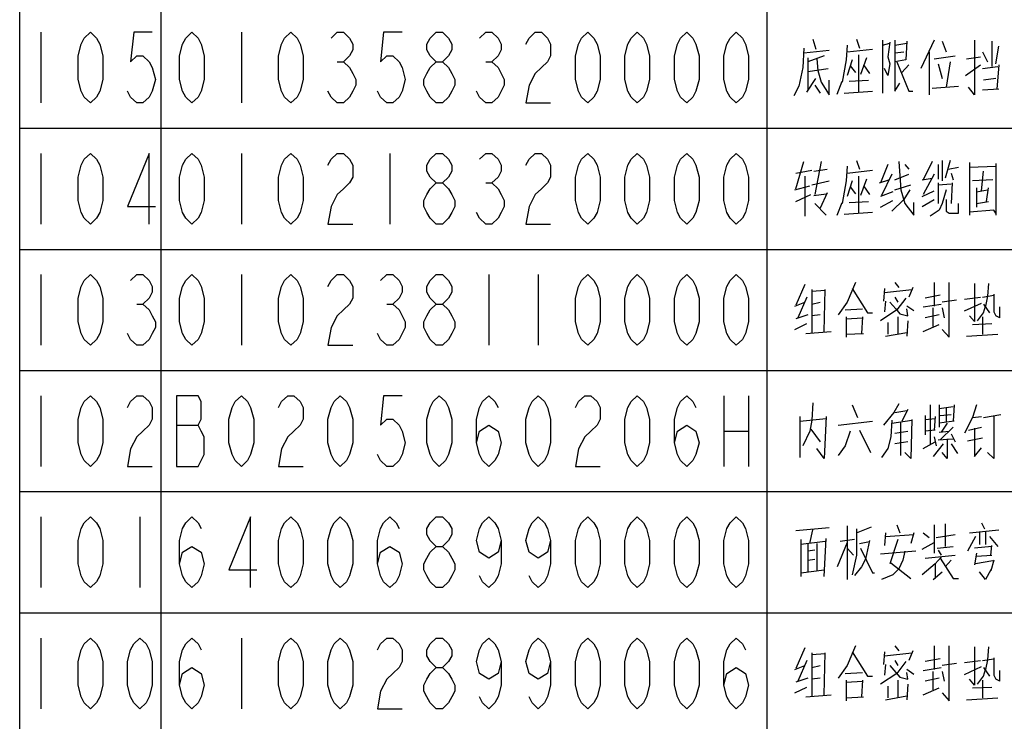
# Model space of a CAD drawing. Header units: millimetres. Extents: x 0 to 5902, y 0 to 4136.
# Tile 51 of 59: x 4934 to 5178, y 3123 to 3297. Entities that reach past the tile are written whole.
import ezdxf

# ---------------------------------------------------------------- set-up
doc = ezdxf.new("R2010")
doc.units = ezdxf.units.MM
doc.header["$LTSCALE"] = 81.675
doc.layers.get('0').update_dxf_attribs({"linetype": 'CONTINUOUS'})
doc.layers.add('010008340000_DXF_TABLE', color=7, linetype='CONTINUOUS')

# ---------------------------------------------------------------- blocks, each defined once
blk = doc.blocks.new('TABLE_BL0', base_point=(5418.04, 2054.83))
at = {"layer": '010008340000_DXF_TABLE', "color": 2, "linetype": 'Continuous'}
for p, q in [((4934.17, 330.25), (4934.17, 3780.25)), ((4969.17, 330.25), (4969.17, 3780.25)), ((5119.17, 330.25), (5119.17, 3780.25)), ((4934.17, 3270.25), (5894.17, 3270.25)), ((4934.17, 3240.25), (5894.17, 3240.25)), ((4934.17, 3210.25), (5894.17, 3210.25)), ((4934.17, 3180.25), (5894.17, 3180.25)), ((4934.17, 3150.25), (5894.17, 3150.25))]:
    blk.add_line(p, q, dxfattribs=at)
at = {"layer": '010008340000_DXF_TABLE', "color": 5, "linetype": 'Continuous'}
for p, q in [((4939.42, 3294), (4939.42, 3276.5)), ((4989.04, 3294), (4989.04, 3276.5)), ((5130.54, 3292.27), (5131.29, 3289.85)), ((5141.29, 3292.27), (5142.04, 3290.09)), ((5147.79, 3292.03), (5147.79, 3278.96)), ((5147.79, 3290.82), (5149.54, 3291.3)), ((5149.54, 3291.54), (5149.04, 3287.92)), ((5150.79, 3290.82), (5153.79, 3291.3)), ((5160.54, 3292.03), (5157.29, 3285.01)), ((5162.54, 3291.79), (5163.54, 3289.13)), ((5174.79, 3291.79), (5174.79, 3285.5)), ((5128.29, 3288.88), (5134.54, 3289.61)), ((5139.04, 3289.13), (5145.29, 3289.85)), ((5141.79, 3288.4), (5141.79, 3279.21)), ((5150.79, 3288.88), (5153.04, 3289.13)), ((5159.29, 3289.13), (5159.29, 3278.48)), ((5172.54, 3289.13), (5173.79, 3286.71)), ((5175.79, 3286.22), (5176.54, 3290.58)), ((5012.78, 3286.71), (5014.31, 3286.71)), ((5049.53, 3286.71), (5051.06, 3286.71)), ((5133.29, 3288.16), (5129.29, 3286.71)), ((5129.29, 3287.67), (5129.29, 3279.69)), ((5140.29, 3287.19), (5139.04, 3283.32)), ((5143.79, 3287.67), (5142.29, 3283.56)), ((5143.04, 3285.98), (5144.54, 3283.8)), ((5154.29, 3285.98), (5152.54, 3284.04)), ((5160.54, 3287.43), (5165.79, 3288.16)), ((5161.54, 3286.22), (5162.54, 3282.59)), ((5164.54, 3286.71), (5163.54, 3280.42)), ((5168.29, 3283.32), (5172.04, 3285.98)), ((5168.54, 3287.43), (5172.04, 3287.92)), ((5176.54, 3285.98), (5176.04, 3279.93)), ((5129.29, 3284.29), (5134.29, 3285.01)), ((5139.79, 3285.74), (5141.04, 3284.04)), ((5172.54, 3285.01), (5176.29, 3285.5)), ((5129.04, 3279.21), (5131.29, 3282.59)), ((5131.04, 3280.9), (5132.29, 3278.96)), ((5136.54, 3278.72), (5137.79, 3281.87)), ((5139.54, 3281.87), (5144.29, 3282.11)), ((5175.79, 3282.59), (5172.79, 3282.11)), ((5138.29, 3278.96), (5145.29, 3279.45)), ((5160.04, 3280.17), (5166.54, 3280.66)), ((5176.54, 3279.93), (5172.54, 3279.69)), ((4939.42, 3264), (4939.42, 3246.5)), ((4989.04, 3264), (4989.04, 3246.5)), ((5025.79, 3264), (5025.79, 3246.5)), ((5126.29, 3255.25), (5128.29, 3262.03)), ((5132.54, 3262.03), (5131.04, 3253.8)), ((5141.29, 3262.27), (5142.04, 3260.09)), ((5160.04, 3262.03), (5157.79, 3257.43)), ((5162.54, 3262.27), (5162.54, 3257.19)), ((5164.54, 3262.27), (5163.29, 3257.92)), ((5169.29, 3261.79), (5169.29, 3248.72)), ((5175.79, 3261.54), (5175.79, 3248.72)), ((5126.29, 3259.13), (5130.29, 3259.85)), ((5130.79, 3259.61), (5134.04, 3260.09)), ((5139.04, 3259.13), (5145.29, 3259.85)), ((5149.04, 3261.3), (5147.29, 3256.71)), ((5153.29, 3261.3), (5154.29, 3260.09)), ((5161.54, 3261.3), (5161.54, 3257.67)), ((5164.04, 3260.09), (5166.54, 3260.58)), ((5164.79, 3259.13), (5165.29, 3257.43)), ((5169.29, 3260.58), (5175.79, 3260.82)), ((5172.29, 3254.77), (5172.79, 3259.61)), ((5049.53, 3256.71), (5051.06, 3256.71)), ((5128.54, 3258.4), (5128.54, 3248.48)), ((5130.29, 3256.22), (5134.54, 3257.19)), ((5140.29, 3257.19), (5139.04, 3253.32)), ((5141.79, 3258.4), (5141.79, 3249.21)), ((5143.79, 3257.67), (5142.29, 3253.56)), ((5147.04, 3256.71), (5149.29, 3257.43)), ((5150.04, 3258.88), (5147.54, 3253.56)), ((5150.79, 3257.43), (5154.29, 3258.88)), ((5157.54, 3257.43), (5160.04, 3257.92)), ((5160.54, 3258.88), (5157.79, 3253.8)), ((5161.54, 3256.71), (5161.54, 3251.63)), ((5165.04, 3256.71), (5164.79, 3251.63)), ((5175.04, 3257.43), (5170.04, 3257.19)), ((5126.04, 3255.01), (5129.79, 3255.98)), ((5134.04, 3254.29), (5132.29, 3250.42)), ((5139.79, 3255.74), (5141.04, 3254.04)), ((5143.04, 3255.98), (5144.54, 3253.8)), ((5150.29, 3254.53), (5147.29, 3253.32)), ((5150.79, 3255.01), (5154.79, 3256.22)), ((5157.54, 3253.32), (5160.54, 3254.77)), ((5161.54, 3256.22), (5164.79, 3256.46)), ((5171.04, 3255.5), (5171.04, 3250.66)), ((5171.04, 3254.53), (5173.79, 3255.01)), ((5173.54, 3252.11), (5174.04, 3255.5)), ((5126.29, 3252.11), (5130.04, 3253.8)), ((5130.79, 3253.56), (5133.79, 3254.04)), ((5131.04, 3251.63), (5133.79, 3248.72)), ((5136.54, 3248.72), (5137.79, 3251.87)), ((5139.54, 3251.87), (5144.29, 3252.11)), ((5147.29, 3250.66), (5150.29, 3252.35)), ((5157.54, 3250.9), (5160.54, 3252.59)), ((5171.04, 3251.63), (5174.04, 3252.11)), ((5138.29, 3248.96), (5145.29, 3249.45)), ((4939.42, 3234), (4939.42, 3216.5)), ((4989.04, 3234), (4989.04, 3216.5)), ((5050.29, 3234), (5050.29, 3216.5)), ((5062.54, 3234), (5062.54, 3216.5)), ((5128.54, 3231.54), (5126.29, 3226.46)), ((5130.29, 3230.34), (5130.29, 3219.69)), ((5133.54, 3230.09), (5130.29, 3229.85)), ((5133.29, 3219.93), (5133.54, 3230.34)), ((5141.04, 3232.03), (5139.04, 3227.19)), ((5140.29, 3230.58), (5144.04, 3224.53)), ((5148.29, 3230.58), (5148.04, 3227.43)), ((5148.29, 3229.61), (5155.04, 3230.34)), ((5150.79, 3232.03), (5151.79, 3230.82)), ((5155.29, 3230.82), (5154.29, 3228.4)), ((5160.54, 3232.03), (5160.54, 3226.22)), ((5129.04, 3228.4), (5126.79, 3223.32)), ((5148.54, 3227.43), (5148.29, 3224.77)), ((5150.79, 3228.4), (5151.54, 3227.19)), ((5162.04, 3228.88), (5158.29, 3228.16)), ((5166.04, 3227.67), (5162.54, 3227.19)), ((5168.04, 3227.92), (5172.04, 3228.4)), ((5172.54, 3228.4), (5175.29, 3228.88)), ((5175.29, 3229.13), (5175.29, 3226.22)), ((4963.15, 3226.71), (4964.68, 3226.71)), ((5025.03, 3226.71), (5026.56, 3226.71)), ((5126.04, 3226.22), (5128.54, 3227.19)), ((5130.29, 3226.71), (5132.29, 3227.19)), ((5139.04, 3227.19), (5136.79, 3224.04)), ((5138.54, 3225.25), (5142.79, 3225.5)), ((5149.54, 3227.19), (5151.04, 3225.5)), ((5155.54, 3225.01), (5153.79, 3226.22)), ((5157.79, 3225.98), (5162.29, 3226.71)), ((5160.29, 3221.14), (5160.29, 3225.74)), ((5162.54, 3225.74), (5163.04, 3223.32)), ((5168.04, 3225.01), (5172.29, 3226.95)), ((5172.79, 3226.71), (5174.29, 3224.53)), ((5176.79, 3223.32), (5176.79, 3225.98)), ((5129.29, 3224.04), (5126.29, 3223.08)), ((5132.29, 3224.04), (5130.29, 3223.8)), ((5138.79, 3223.56), (5138.79, 3218.48)), ((5138.79, 3223.08), (5142.79, 3223.32)), ((5142.79, 3223.56), (5142.54, 3219.45)), ((5144.04, 3224.53), (5145.29, 3224.53)), ((5151.54, 3223.56), (5151.54, 3219.21)), ((5154.04, 3222.59), (5153.79, 3218.72)), ((5161.79, 3224.04), (5158.29, 3223.32)), ((5172.54, 3223.56), (5172.54, 3219.21)), ((5176.79, 3223.32), (5175.79, 3223.8)), ((5126.04, 3220.42), (5129.04, 3221.87)), ((5149.04, 3222.11), (5149.04, 3219.21)), ((5157.79, 3219.93), (5161.79, 3221.63)), ((5170.04, 3221.63), (5174.79, 3221.87)), ((5128.79, 3219.45), (5135.04, 3219.93)), ((5138.79, 3219.21), (5143.04, 3219.45)), ((5138.79, 3219.45), (5138.79, 3219.21)), ((5148.54, 3218.72), (5153.79, 3219.69)), ((5168.54, 3218.72), (5176.29, 3219.21)), ((4939.42, 3204), (4939.42, 3186.5)), ((5108.48, 3204), (5108.48, 3186.5)), ((5114.61, 3204), (5114.61, 3186.5)), ((5130.54, 3202.27), (5130.29, 3197.92)), ((5140.29, 3201.79), (5141.54, 3198.64)), ((5154.04, 3200.58), (5152.54, 3197.67)), ((5159.54, 3201.79), (5159.54, 3191.87)), ((5161.79, 3201.79), (5161.79, 3196.22)), ((5161.79, 3200.82), (5165.29, 3201.3)), ((5163.54, 3201.06), (5163.54, 3197.43)), ((5165.54, 3201.79), (5165.29, 3197.67)), ((5127.29, 3198.88), (5127.29, 3188.72)), ((5127.29, 3197.67), (5133.79, 3198.4)), ((5150.79, 3199.85), (5153.79, 3200.33)), ((5158.29, 3199.13), (5158.29, 3194.29)), ((5158.29, 3198.16), (5160.79, 3198.4)), ((5160.79, 3198.88), (5160.54, 3195.5)), ((5162.04, 3199.13), (5164.79, 3199.37)), ((5170.04, 3198.64), (5172.29, 3198.88)), ((5172.79, 3198.64), (5177.04, 3199.37)), ((4972.97, 3196.71), (4978.33, 3196.71)), ((5130.04, 3195.74), (5132.29, 3192.59)), ((5136.79, 3196.71), (5145.29, 3197.67)), ((5150.04, 3197.19), (5155.04, 3197.92)), ((5152.29, 3189.21), (5152.29, 3197.43)), ((5165.54, 3197.67), (5161.79, 3197.19)), ((5165.29, 3196.22), (5162.04, 3193.08)), ((5163.79, 3197.19), (5162.29, 3195.01)), ((5169.04, 3195.5), (5172.29, 3196.22)), ((5108.48, 3195.25), (5114.61, 3195.25)), ((5142.04, 3195.5), (5144.79, 3189.93)), ((5150.79, 3194.77), (5154.04, 3195.25)), ((5160.79, 3195.5), (5158.29, 3195.25)), ((5160.54, 3193.8), (5161.04, 3191.63)), ((5161.54, 3193.08), (5165.29, 3193.32)), ((5161.79, 3195.01), (5164.29, 3195.25)), ((5164.79, 3194.53), (5165.79, 3192.59)), ((5168.79, 3192.84), (5172.54, 3193.56)), ((5154.04, 3192.59), (5150.79, 3192.11)), ((5157.79, 3190.9), (5160.79, 3192.59)), ((5162.79, 3192.11), (5160.29, 3188.96)), ((5164.79, 3192.11), (5166.29, 3189.69)), ((4939.42, 3174), (4939.42, 3156.5)), ((4963.92, 3174), (4963.92, 3156.5)), ((5134.54, 3171.3), (5126.29, 3170.58)), ((5139.04, 3171.79), (5139.04, 3158.48)), ((5141.29, 3170.09), (5145.04, 3171.54)), ((5151.29, 3172.03), (5152.04, 3170.09)), ((5160.54, 3172.03), (5160.54, 3165.01)), ((5163.29, 3172.27), (5163.29, 3166.71)), ((5172.29, 3172.51), (5173.04, 3171.06)), ((5129.79, 3167.43), (5130.54, 3170.82)), ((5148.54, 3170.09), (5148.29, 3166.95)), ((5148.54, 3169.13), (5155.54, 3169.61)), ((5155.54, 3170.09), (5154.79, 3167.43)), ((5157.79, 3170.09), (5159.29, 3168.88)), ((5161.04, 3168.88), (5165.79, 3169.61)), ((5170.79, 3169.13), (5168.79, 3165.5)), ((5169.29, 3170.09), (5176.54, 3170.82)), ((5171.79, 3170.33), (5171.79, 3167.19)), ((5173.29, 3170.33), (5173.29, 3167.19)), ((5174.29, 3169.13), (5176.29, 3166.71)), ((5127.54, 3168.4), (5127.54, 3159.21)), ((5133.54, 3167.92), (5127.54, 3167.19)), ((5129.29, 3167.43), (5129.29, 3160.42)), ((5131.54, 3167.43), (5131.54, 3160.66)), ((5133.29, 3159.21), (5133.79, 3168.64)), ((5139.04, 3167.67), (5136.54, 3161.63)), ((5140.79, 3168.4), (5137.29, 3167.92)), ((5142.04, 3167.43), (5144.54, 3167.92)), ((5151.54, 3168.4), (5149.54, 3162.35)), ((5157.54, 3165.98), (5160.54, 3167.67)), ((5161.29, 3166.22), (5165.29, 3166.71)), ((5174.79, 3166.71), (5170.54, 3166.22)), ((5174.54, 3164.53), (5174.79, 3166.95)), ((5131.04, 3165.74), (5129.29, 3165.5)), ((5139.04, 3166.22), (5140.54, 3164.53)), ((5156.04, 3165.5), (5147.29, 3164.77)), ((5158.29, 3163.8), (5165.79, 3164.53)), ((5161.54, 3165.74), (5162.29, 3164.53)), ((5171.04, 3165.01), (5170.54, 3162.11)), ((5171.04, 3164.29), (5174.79, 3164.53)), ((5129.29, 3163.32), (5131.04, 3163.56)), ((5149.79, 3162.59), (5154.79, 3158.72)), ((5160.79, 3162.35), (5160.79, 3158.72)), ((5164.79, 3163.32), (5163.29, 3161.63)), ((5175.04, 3163.08), (5170.79, 3162.35)), ((5175.29, 3163.32), (5174.54, 3160.66)), ((5127.54, 3160.17), (5133.29, 3160.9)), ((5160.29, 3158.48), (5162.54, 3160.42)), ((4939.42, 3144), (4939.42, 3126.5)), ((4989.04, 3144), (4989.04, 3126.5)), ((5141.04, 3142.03), (5139.04, 3137.19)), ((5150.79, 3142.03), (5151.79, 3140.82)), ((5160.54, 3142.03), (5160.54, 3136.22)), ((5128.54, 3141.54), (5126.29, 3136.46)), ((5130.29, 3140.34), (5130.29, 3129.69)), ((5133.54, 3140.09), (5130.29, 3139.85)), ((5133.29, 3129.93), (5133.54, 3140.34)), ((5140.29, 3140.58), (5144.04, 3134.53)), ((5148.29, 3140.58), (5148.04, 3137.43)), ((5148.29, 3139.61), (5155.04, 3140.34)), ((5155.29, 3140.82), (5154.29, 3138.4)), ((5126.04, 3136.22), (5128.54, 3137.19)), ((5129.04, 3138.4), (5126.79, 3133.32)), ((5130.29, 3136.71), (5132.29, 3137.19)), ((5139.04, 3137.19), (5136.79, 3134.04)), ((5148.54, 3137.43), (5148.29, 3134.77)), ((5149.54, 3137.19), (5151.04, 3135.5)), ((5150.79, 3138.4), (5151.54, 3137.19)), ((5162.04, 3138.88), (5158.29, 3138.16)), ((5166.04, 3137.67), (5162.54, 3137.19)), ((5168.04, 3137.92), (5172.04, 3138.4)), ((5172.54, 3138.4), (5175.29, 3138.88)), ((5175.29, 3139.13), (5175.29, 3136.22)), ((5138.54, 3135.25), (5142.79, 3135.5)), ((5155.54, 3135.01), (5153.79, 3136.22)), ((5157.79, 3135.98), (5162.29, 3136.71)), ((5160.29, 3131.14), (5160.29, 3135.74)), ((5162.54, 3135.74), (5163.04, 3133.32)), ((5168.04, 3135.01), (5172.29, 3136.95)), ((5172.79, 3136.71), (5174.29, 3134.53)), ((5176.79, 3133.32), (5176.79, 3135.98)), ((5129.29, 3134.04), (5126.29, 3133.08)), ((5132.29, 3134.04), (5130.29, 3133.8)), ((5138.79, 3133.56), (5138.79, 3128.48)), ((5138.79, 3133.08), (5142.79, 3133.32)), ((5142.79, 3133.56), (5142.54, 3129.45)), ((5144.04, 3134.53), (5145.29, 3134.53)), ((5151.54, 3133.56), (5151.54, 3129.21)), ((5154.04, 3132.59), (5153.79, 3128.72)), ((5161.79, 3134.04), (5158.29, 3133.32)), ((5172.54, 3133.56), (5172.54, 3129.21)), ((5176.79, 3133.32), (5175.79, 3133.8)), ((5126.04, 3130.42), (5129.04, 3131.87)), ((5128.79, 3129.45), (5135.04, 3129.93)), ((5149.04, 3132.11), (5149.04, 3129.21)), ((5157.79, 3129.93), (5161.79, 3131.63)), ((5170.04, 3131.63), (5174.79, 3131.87)), ((5138.79, 3129.21), (5143.04, 3129.45)), ((5138.79, 3129.45), (5138.79, 3129.21)), ((5148.54, 3128.72), (5153.79, 3129.69)), ((5168.54, 3128.72), (5176.29, 3129.21))]:
    blk.add_line(p, q, dxfattribs=at)
for points in [[(4951.67, 3276.5), (4950.14, 3277.96), (4949.37, 3279.42), (4948.61, 3282.34), (4948.61, 3288.17), (4949.37, 3291.09), (4950.14, 3292.55), (4951.67, 3294), (4953.2, 3292.55), (4953.97, 3291.09), (4954.73, 3288.17), (4954.73, 3282.34), (4953.97, 3279.42), (4953.2, 3277.96), (4951.67, 3276.5)], [(4966.98, 3294), (4962.39, 3294), (4961.62, 3286.71), (4963.15, 3288.17), (4964.68, 3288.17), (4966.22, 3286.71), (4966.98, 3285.25), (4967.75, 3282.34), (4966.98, 3279.42), (4966.22, 3277.96), (4964.68, 3276.5), (4963.15, 3276.5), (4961.62, 3277.96), (4960.86, 3279.42)], [(4976.79, 3276.5), (4975.26, 3277.96), (4974.5, 3279.42), (4973.73, 3282.34), (4973.73, 3288.17), (4974.5, 3291.09), (4975.26, 3292.55), (4976.79, 3294), (4978.33, 3292.55), (4979.09, 3291.09), (4979.86, 3288.17), (4979.86, 3282.34), (4979.09, 3279.42), (4978.33, 3277.96), (4976.79, 3276.5)], [(5001.29, 3276.5), (4999.76, 3277.96), (4999, 3279.42), (4998.23, 3282.34), (4998.23, 3288.17), (4999, 3291.09), (4999.76, 3292.55), (5001.29, 3294), (5002.83, 3292.55), (5003.59, 3291.09), (5004.36, 3288.17), (5004.36, 3282.34), (5003.59, 3279.42), (5002.83, 3277.96), (5001.29, 3276.5)], [(5011.25, 3292.55), (5012.78, 3294), (5014.31, 3294), (5015.84, 3292.55), (5016.61, 3291.09), (5016.61, 3289.63), (5015.84, 3288.17), (5014.31, 3286.71), (5015.84, 3285.25), (5016.61, 3283.8), (5017.37, 3282.34), (5017.37, 3280.88), (5016.61, 3279.42), (5015.84, 3277.96), (5014.31, 3276.5), (5012.78, 3276.5), (5011.25, 3277.96), (5010.48, 3279.42)], [(5028.86, 3294), (5024.26, 3294), (5023.5, 3286.71), (5025.03, 3288.17), (5026.56, 3288.17), (5028.09, 3286.71), (5028.86, 3285.25), (5029.62, 3282.34), (5028.86, 3279.42), (5028.09, 3277.96), (5026.56, 3276.5), (5025.03, 3276.5), (5023.5, 3277.96), (5022.73, 3279.42)], [(5037.28, 3286.71), (5035.75, 3288.17), (5034.98, 3289.63), (5034.98, 3291.09), (5035.75, 3292.55), (5037.28, 3294), (5038.81, 3294), (5040.34, 3292.55), (5041.11, 3291.09), (5041.11, 3289.63), (5040.34, 3288.17), (5038.81, 3286.71)], [(5048, 3292.55), (5049.53, 3294), (5051.06, 3294), (5052.59, 3292.55), (5053.36, 3291.09), (5053.36, 3289.63), (5052.59, 3288.17), (5051.06, 3286.71), (5052.59, 3285.25), (5053.36, 3283.8), (5054.12, 3282.34), (5054.12, 3280.88), (5053.36, 3279.42), (5052.59, 3277.96), (5051.06, 3276.5), (5049.53, 3276.5), (5048, 3277.96), (5047.23, 3279.42)], [(5059.48, 3291.09), (5060.25, 3292.55), (5061.78, 3294), (5063.31, 3294), (5064.84, 3292.55), (5065.61, 3291.09), (5065.61, 3288.17), (5064.84, 3286.71), (5063.31, 3285.25), (5061.78, 3283.8), (5060.25, 3280.88), (5059.48, 3276.5), (5065.61, 3276.5)], [(5074.79, 3276.5), (5073.26, 3277.96), (5072.5, 3279.42), (5071.73, 3282.34), (5071.73, 3288.17), (5072.5, 3291.09), (5073.26, 3292.55), (5074.79, 3294), (5076.33, 3292.55), (5077.09, 3291.09), (5077.86, 3288.17), (5077.86, 3282.34), (5077.09, 3279.42), (5076.33, 3277.96), (5074.79, 3276.5)], [(5087.04, 3276.5), (5085.51, 3277.96), (5084.75, 3279.42), (5083.98, 3282.34), (5083.98, 3288.17), (5084.75, 3291.09), (5085.51, 3292.55), (5087.04, 3294), (5088.58, 3292.55), (5089.34, 3291.09), (5090.11, 3288.17), (5090.11, 3282.34), (5089.34, 3279.42), (5088.58, 3277.96), (5087.04, 3276.5)], [(5099.29, 3276.5), (5097.76, 3277.96), (5097, 3279.42), (5096.23, 3282.34), (5096.23, 3288.17), (5097, 3291.09), (5097.76, 3292.55), (5099.29, 3294), (5100.83, 3292.55), (5101.59, 3291.09), (5102.36, 3288.17), (5102.36, 3282.34), (5101.59, 3279.42), (5100.83, 3277.96), (5099.29, 3276.5)], [(5111.54, 3276.5), (5110.01, 3277.96), (5109.25, 3279.42), (5108.48, 3282.34), (5108.48, 3288.17), (5109.25, 3291.09), (5110.01, 3292.55), (5111.54, 3294), (5113.08, 3292.55), (5113.84, 3291.09), (5114.61, 3288.17), (5114.61, 3282.34), (5113.84, 3279.42), (5113.08, 3277.96), (5111.54, 3276.5)], [(5139.04, 3290.82), (5138.79, 3287.19), (5137.79, 3281.63)], [(5150.79, 3292.03), (5150.79, 3279.45), (5152.04, 3281.38)], [(5153.79, 3291.79), (5153.54, 3287.19), (5150.79, 3286.71)], [(5170.54, 3292.03), (5170.54, 3278.48), (5169.04, 3280.42)], [(5128.29, 3290.09), (5128.04, 3285.25), (5127.04, 3280.66), (5125.79, 3278.24)], [(5037.28, 3276.5), (5035.75, 3277.96), (5034.98, 3279.42), (5034.22, 3280.88), (5034.22, 3282.34), (5034.98, 3283.8), (5035.75, 3285.25), (5037.28, 3286.71), (5038.81, 3286.71), (5040.34, 3285.25), (5041.11, 3283.8), (5041.87, 3282.34), (5041.87, 3280.88), (5041.11, 3279.42), (5040.34, 3277.96), (5038.81, 3276.5), (5037.28, 3276.5)], [(5131.54, 3287.43), (5131.79, 3284.53), (5132.54, 3281.63), (5134.54, 3278.48), (5134.54, 3282.11)], [(5149.04, 3287.92), (5149.54, 3286.22), (5149.04, 3283.32), (5148.29, 3285.01)], [(5151.29, 3286.71), (5154.29, 3279.45), (5155.29, 3279.45)], [(4951.67, 3246.5), (4950.14, 3247.96), (4949.37, 3249.42), (4948.61, 3252.34), (4948.61, 3258.17), (4949.37, 3261.09), (4950.14, 3262.55), (4951.67, 3264), (4953.2, 3262.55), (4953.97, 3261.09), (4954.73, 3258.17), (4954.73, 3252.34), (4953.97, 3249.42), (4953.2, 3247.96), (4951.67, 3246.5)], [(4966.22, 3246.5), (4966.22, 3264), (4960.86, 3250.88), (4967.75, 3250.88)], [(4976.79, 3246.5), (4975.26, 3247.96), (4974.5, 3249.42), (4973.73, 3252.34), (4973.73, 3258.17), (4974.5, 3261.09), (4975.26, 3262.55), (4976.79, 3264), (4978.33, 3262.55), (4979.09, 3261.09), (4979.86, 3258.17), (4979.86, 3252.34), (4979.09, 3249.42), (4978.33, 3247.96), (4976.79, 3246.5)], [(5001.29, 3246.5), (4999.76, 3247.96), (4999, 3249.42), (4998.23, 3252.34), (4998.23, 3258.17), (4999, 3261.09), (4999.76, 3262.55), (5001.29, 3264), (5002.83, 3262.55), (5003.59, 3261.09), (5004.36, 3258.17), (5004.36, 3252.34), (5003.59, 3249.42), (5002.83, 3247.96), (5001.29, 3246.5)], [(5010.48, 3261.09), (5011.25, 3262.55), (5012.78, 3264), (5014.31, 3264), (5015.84, 3262.55), (5016.61, 3261.09), (5016.61, 3258.17), (5015.84, 3256.71), (5014.31, 3255.25), (5012.78, 3253.8), (5011.25, 3250.88), (5010.48, 3246.5), (5016.61, 3246.5)], [(5037.28, 3256.71), (5035.75, 3258.17), (5034.98, 3259.63), (5034.98, 3261.09), (5035.75, 3262.55), (5037.28, 3264), (5038.81, 3264), (5040.34, 3262.55), (5041.11, 3261.09), (5041.11, 3259.63), (5040.34, 3258.17), (5038.81, 3256.71)], [(5048, 3262.55), (5049.53, 3264), (5051.06, 3264), (5052.59, 3262.55), (5053.36, 3261.09), (5053.36, 3259.63), (5052.59, 3258.17), (5051.06, 3256.71), (5052.59, 3255.25), (5053.36, 3253.8), (5054.12, 3252.34), (5054.12, 3250.88), (5053.36, 3249.42), (5052.59, 3247.96), (5051.06, 3246.5), (5049.53, 3246.5), (5048, 3247.96), (5047.23, 3249.42)], [(5059.48, 3261.09), (5060.25, 3262.55), (5061.78, 3264), (5063.31, 3264), (5064.84, 3262.55), (5065.61, 3261.09), (5065.61, 3258.17), (5064.84, 3256.71), (5063.31, 3255.25), (5061.78, 3253.8), (5060.25, 3250.88), (5059.48, 3246.5), (5065.61, 3246.5)], [(5074.79, 3246.5), (5073.26, 3247.96), (5072.5, 3249.42), (5071.73, 3252.34), (5071.73, 3258.17), (5072.5, 3261.09), (5073.26, 3262.55), (5074.79, 3264), (5076.33, 3262.55), (5077.09, 3261.09), (5077.86, 3258.17), (5077.86, 3252.34), (5077.09, 3249.42), (5076.33, 3247.96), (5074.79, 3246.5)], [(5087.04, 3246.5), (5085.51, 3247.96), (5084.75, 3249.42), (5083.98, 3252.34), (5083.98, 3258.17), (5084.75, 3261.09), (5085.51, 3262.55), (5087.04, 3264), (5088.58, 3262.55), (5089.34, 3261.09), (5090.11, 3258.17), (5090.11, 3252.34), (5089.34, 3249.42), (5088.58, 3247.96), (5087.04, 3246.5)], [(5099.29, 3246.5), (5097.76, 3247.96), (5097, 3249.42), (5096.23, 3252.34), (5096.23, 3258.17), (5097, 3261.09), (5097.76, 3262.55), (5099.29, 3264), (5100.83, 3262.55), (5101.59, 3261.09), (5102.36, 3258.17), (5102.36, 3252.34), (5101.59, 3249.42), (5100.83, 3247.96), (5099.29, 3246.5)], [(5111.54, 3246.5), (5110.01, 3247.96), (5109.25, 3249.42), (5108.48, 3252.34), (5108.48, 3258.17), (5109.25, 3261.09), (5110.01, 3262.55), (5111.54, 3264), (5113.08, 3262.55), (5113.84, 3261.09), (5114.61, 3258.17), (5114.61, 3252.34), (5113.84, 3249.42), (5113.08, 3247.96), (5111.54, 3246.5)], [(5151.79, 3262.03), (5152.29, 3255.01), (5153.29, 3251.63)], [(5139.04, 3260.82), (5138.79, 3257.19), (5137.79, 3251.63)], [(5037.28, 3246.5), (5035.75, 3247.96), (5034.98, 3249.42), (5034.22, 3250.88), (5034.22, 3252.34), (5034.98, 3253.8), (5035.75, 3255.25), (5037.28, 3256.71), (5038.81, 3256.71), (5040.34, 3255.25), (5041.11, 3253.8), (5041.87, 3252.34), (5041.87, 3250.88), (5041.11, 3249.42), (5040.34, 3247.96), (5038.81, 3246.5), (5037.28, 3246.5)], [(5154.54, 3255.01), (5153.04, 3252.59), (5150.04, 3249.69)], [(5163.54, 3255.01), (5162.54, 3251.63), (5161.79, 3249.93), (5159.54, 3248.48)], [(5153.29, 3251.63), (5155.54, 3248.72), (5155.54, 3251.87)], [(5163.54, 3252.59), (5163.54, 3249.69), (5164.29, 3249.21), (5166.54, 3249.21), (5166.54, 3251.63)], [(5175.79, 3249.21), (5175.29, 3249.93), (5169.29, 3249.45)], [(4951.67, 3216.5), (4950.14, 3217.96), (4949.37, 3219.42), (4948.61, 3222.34), (4948.61, 3228.17), (4949.37, 3231.09), (4950.14, 3232.55), (4951.67, 3234), (4953.2, 3232.55), (4953.97, 3231.09), (4954.73, 3228.17), (4954.73, 3222.34), (4953.97, 3219.42), (4953.2, 3217.96), (4951.67, 3216.5)], [(4961.62, 3232.55), (4963.15, 3234), (4964.68, 3234), (4966.22, 3232.55), (4966.98, 3231.09), (4966.98, 3229.63), (4966.22, 3228.17), (4964.68, 3226.71), (4966.22, 3225.25), (4966.98, 3223.8), (4967.75, 3222.34), (4967.75, 3220.88), (4966.98, 3219.42), (4966.22, 3217.96), (4964.68, 3216.5), (4963.15, 3216.5), (4961.62, 3217.96), (4960.86, 3219.42)], [(4976.79, 3216.5), (4975.26, 3217.96), (4974.5, 3219.42), (4973.73, 3222.34), (4973.73, 3228.17), (4974.5, 3231.09), (4975.26, 3232.55), (4976.79, 3234), (4978.33, 3232.55), (4979.09, 3231.09), (4979.86, 3228.17), (4979.86, 3222.34), (4979.09, 3219.42), (4978.33, 3217.96), (4976.79, 3216.5)], [(5001.29, 3216.5), (4999.76, 3217.96), (4999, 3219.42), (4998.23, 3222.34), (4998.23, 3228.17), (4999, 3231.09), (4999.76, 3232.55), (5001.29, 3234), (5002.83, 3232.55), (5003.59, 3231.09), (5004.36, 3228.17), (5004.36, 3222.34), (5003.59, 3219.42), (5002.83, 3217.96), (5001.29, 3216.5)], [(5010.48, 3231.09), (5011.25, 3232.55), (5012.78, 3234), (5014.31, 3234), (5015.84, 3232.55), (5016.61, 3231.09), (5016.61, 3228.17), (5015.84, 3226.71), (5014.31, 3225.25), (5012.78, 3223.8), (5011.25, 3220.88), (5010.48, 3216.5), (5016.61, 3216.5)], [(5023.5, 3232.55), (5025.03, 3234), (5026.56, 3234), (5028.09, 3232.55), (5028.86, 3231.09), (5028.86, 3229.63), (5028.09, 3228.17), (5026.56, 3226.71), (5028.09, 3225.25), (5028.86, 3223.8), (5029.62, 3222.34), (5029.62, 3220.88), (5028.86, 3219.42), (5028.09, 3217.96), (5026.56, 3216.5), (5025.03, 3216.5), (5023.5, 3217.96), (5022.73, 3219.42)], [(5037.28, 3226.71), (5035.75, 3228.17), (5034.98, 3229.63), (5034.98, 3231.09), (5035.75, 3232.55), (5037.28, 3234), (5038.81, 3234), (5040.34, 3232.55), (5041.11, 3231.09), (5041.11, 3229.63), (5040.34, 3228.17), (5038.81, 3226.71)], [(5074.79, 3216.5), (5073.26, 3217.96), (5072.5, 3219.42), (5071.73, 3222.34), (5071.73, 3228.17), (5072.5, 3231.09), (5073.26, 3232.55), (5074.79, 3234), (5076.33, 3232.55), (5077.09, 3231.09), (5077.86, 3228.17), (5077.86, 3222.34), (5077.09, 3219.42), (5076.33, 3217.96), (5074.79, 3216.5)], [(5087.04, 3216.5), (5085.51, 3217.96), (5084.75, 3219.42), (5083.98, 3222.34), (5083.98, 3228.17), (5084.75, 3231.09), (5085.51, 3232.55), (5087.04, 3234), (5088.58, 3232.55), (5089.34, 3231.09), (5090.11, 3228.17), (5090.11, 3222.34), (5089.34, 3219.42), (5088.58, 3217.96), (5087.04, 3216.5)], [(5099.29, 3216.5), (5097.76, 3217.96), (5097, 3219.42), (5096.23, 3222.34), (5096.23, 3228.17), (5097, 3231.09), (5097.76, 3232.55), (5099.29, 3234), (5100.83, 3232.55), (5101.59, 3231.09), (5102.36, 3228.17), (5102.36, 3222.34), (5101.59, 3219.42), (5100.83, 3217.96), (5099.29, 3216.5)], [(5111.54, 3216.5), (5110.01, 3217.96), (5109.25, 3219.42), (5108.48, 3222.34), (5108.48, 3228.17), (5109.25, 3231.09), (5110.01, 3232.55), (5111.54, 3234), (5113.08, 3232.55), (5113.84, 3231.09), (5114.61, 3228.17), (5114.61, 3222.34), (5113.84, 3219.42), (5113.08, 3217.96), (5111.54, 3216.5)], [(5162.54, 3220.42), (5164.29, 3218.48), (5164.29, 3232.03)], [(5170.54, 3231.79), (5170.54, 3222.35), (5169.29, 3223.8)], [(5174.04, 3231.79), (5173.79, 3228.64), (5173.29, 3226.22)], [(5153.54, 3228.16), (5151.29, 3225.25), (5147.29, 3222.59)], [(5037.28, 3216.5), (5035.75, 3217.96), (5034.98, 3219.42), (5034.22, 3220.88), (5034.22, 3222.34), (5034.98, 3223.8), (5035.75, 3225.25), (5037.28, 3226.71), (5038.81, 3226.71), (5040.34, 3225.25), (5041.11, 3223.8), (5041.87, 3222.34), (5041.87, 3220.88), (5041.11, 3219.42), (5040.34, 3217.96), (5038.81, 3216.5), (5037.28, 3216.5)], [(5151.04, 3225.5), (5152.04, 3224.29), (5154.04, 3223.8), (5153.79, 3225.5)], [(5171.29, 3222.59), (5172.79, 3224.53), (5173.29, 3226.22)], [(5175.29, 3226.22), (5175.29, 3224.77), (5175.79, 3223.8)], [(4951.67, 3186.5), (4950.14, 3187.96), (4949.37, 3189.42), (4948.61, 3192.34), (4948.61, 3198.17), (4949.37, 3201.09), (4950.14, 3202.55), (4951.67, 3204), (4953.2, 3202.55), (4953.97, 3201.09), (4954.73, 3198.17), (4954.73, 3192.34), (4953.97, 3189.42), (4953.2, 3187.96), (4951.67, 3186.5)], [(4960.86, 3201.09), (4961.62, 3202.55), (4963.15, 3204), (4964.68, 3204), (4966.22, 3202.55), (4966.98, 3201.09), (4966.98, 3198.17), (4966.22, 3196.71), (4964.68, 3195.25), (4963.15, 3193.8), (4961.62, 3190.88), (4960.86, 3186.5), (4966.98, 3186.5)], [(4972.97, 3204), (4972.97, 3186.5), (4978.33, 3186.5), (4979.09, 3187.96), (4979.86, 3189.42), (4979.86, 3193.8), (4979.09, 3195.25), (4978.33, 3196.71), (4979.09, 3198.17), (4979.09, 3202.55), (4978.33, 3204), (4972.97, 3204)], [(4989.04, 3186.5), (4987.51, 3187.96), (4986.75, 3189.42), (4985.98, 3192.34), (4985.98, 3198.17), (4986.75, 3201.09), (4987.51, 3202.55), (4989.04, 3204), (4990.58, 3202.55), (4991.34, 3201.09), (4992.11, 3198.17), (4992.11, 3192.34), (4991.34, 3189.42), (4990.58, 3187.96), (4989.04, 3186.5)], [(4998.23, 3201.09), (4999, 3202.55), (5000.53, 3204), (5002.06, 3204), (5003.59, 3202.55), (5004.36, 3201.09), (5004.36, 3198.17), (5003.59, 3196.71), (5002.06, 3195.25), (5000.53, 3193.8), (4999, 3190.88), (4998.23, 3186.5), (5004.36, 3186.5)], [(5013.54, 3186.5), (5012.01, 3187.96), (5011.25, 3189.42), (5010.48, 3192.34), (5010.48, 3198.17), (5011.25, 3201.09), (5012.01, 3202.55), (5013.54, 3204), (5015.08, 3202.55), (5015.84, 3201.09), (5016.61, 3198.17), (5016.61, 3192.34), (5015.84, 3189.42), (5015.08, 3187.96), (5013.54, 3186.5)], [(5028.86, 3204), (5024.26, 3204), (5023.5, 3196.71), (5025.03, 3198.17), (5026.56, 3198.17), (5028.09, 3196.71), (5028.86, 3195.25), (5029.62, 3192.34), (5028.86, 3189.42), (5028.09, 3187.96), (5026.56, 3186.5), (5025.03, 3186.5), (5023.5, 3187.96), (5022.73, 3189.42)], [(5038.04, 3186.5), (5036.51, 3187.96), (5035.75, 3189.42), (5034.98, 3192.34), (5034.98, 3198.17), (5035.75, 3201.09), (5036.51, 3202.55), (5038.04, 3204), (5039.58, 3202.55), (5040.34, 3201.09), (5041.11, 3198.17), (5041.11, 3192.34), (5040.34, 3189.42), (5039.58, 3187.96), (5038.04, 3186.5)], [(5047.23, 3192.34), (5048, 3195.25), (5050.29, 3196.71), (5052.59, 3195.25), (5053.36, 3192.34), (5052.59, 3189.42), (5051.83, 3187.96), (5050.29, 3186.5), (5048.76, 3187.96), (5048, 3189.42), (5047.23, 3192.34), (5047.23, 3198.17), (5048, 3201.09), (5048.76, 3202.55), (5050.29, 3204), (5051.83, 3202.55), (5052.59, 3201.09)], [(5062.54, 3186.5), (5061.01, 3187.96), (5060.25, 3189.42), (5059.48, 3192.34), (5059.48, 3198.17), (5060.25, 3201.09), (5061.01, 3202.55), (5062.54, 3204), (5064.08, 3202.55), (5064.84, 3201.09), (5065.61, 3198.17), (5065.61, 3192.34), (5064.84, 3189.42), (5064.08, 3187.96), (5062.54, 3186.5)], [(5071.73, 3201.09), (5072.5, 3202.55), (5074.03, 3204), (5075.56, 3204), (5077.09, 3202.55), (5077.86, 3201.09), (5077.86, 3198.17), (5077.09, 3196.71), (5075.56, 3195.25), (5074.03, 3193.8), (5072.5, 3190.88), (5071.73, 3186.5), (5077.86, 3186.5)], [(5087.04, 3186.5), (5085.51, 3187.96), (5084.75, 3189.42), (5083.98, 3192.34), (5083.98, 3198.17), (5084.75, 3201.09), (5085.51, 3202.55), (5087.04, 3204), (5088.58, 3202.55), (5089.34, 3201.09), (5090.11, 3198.17), (5090.11, 3192.34), (5089.34, 3189.42), (5088.58, 3187.96), (5087.04, 3186.5)], [(5096.23, 3192.34), (5097, 3195.25), (5099.29, 3196.71), (5101.59, 3195.25), (5102.36, 3192.34), (5101.59, 3189.42), (5100.83, 3187.96), (5099.29, 3186.5), (5097.76, 3187.96), (5097, 3189.42), (5096.23, 3192.34), (5096.23, 3198.17), (5097, 3201.09), (5097.76, 3202.55), (5099.29, 3204), (5100.83, 3202.55), (5101.59, 3201.09)], [(5151.79, 3202.03), (5150.54, 3199.85), (5148.04, 3196.71)], [(5171.04, 3201.79), (5170.04, 3198.64), (5168.04, 3194.77)], [(5133.79, 3198.88), (5133.29, 3188.48), (5131.54, 3190.9)], [(5155.04, 3198.16), (5154.79, 3188.48), (5153.29, 3189.93)], [(5175.29, 3199.13), (5175.29, 3188.48), (5173.79, 3189.93)], [(5130.29, 3197.92), (5129.79, 3195.25), (5128.04, 3191.63)], [(5150.04, 3197.92), (5149.79, 3193.8), (5149.04, 3190.9), (5147.54, 3188.72)], [(5170.54, 3195.98), (5170.54, 3188.96), (5172.29, 3191.14)], [(5139.79, 3195.25), (5138.54, 3191.63), (5136.79, 3189.21)], [(5163.79, 3193.32), (5163.79, 3188.48), (5162.54, 3189.93)], [(4951.67, 3156.5), (4950.14, 3157.96), (4949.37, 3159.42), (4948.61, 3162.34), (4948.61, 3168.17), (4949.37, 3171.09), (4950.14, 3172.55), (4951.67, 3174), (4953.2, 3172.55), (4953.97, 3171.09), (4954.73, 3168.17), (4954.73, 3162.34), (4953.97, 3159.42), (4953.2, 3157.96), (4951.67, 3156.5)], [(4973.73, 3162.34), (4974.5, 3165.25), (4976.79, 3166.71), (4979.09, 3165.25), (4979.86, 3162.34), (4979.09, 3159.42), (4978.33, 3157.96), (4976.79, 3156.5), (4975.26, 3157.96), (4974.5, 3159.42), (4973.73, 3162.34), (4973.73, 3168.17), (4974.5, 3171.09), (4975.26, 3172.55), (4976.79, 3174), (4978.33, 3172.55), (4979.09, 3171.09)], [(4991.34, 3156.5), (4991.34, 3174), (4985.98, 3160.88), (4992.87, 3160.88)], [(5001.29, 3156.5), (4999.76, 3157.96), (4999, 3159.42), (4998.23, 3162.34), (4998.23, 3168.17), (4999, 3171.09), (4999.76, 3172.55), (5001.29, 3174), (5002.83, 3172.55), (5003.59, 3171.09), (5004.36, 3168.17), (5004.36, 3162.34), (5003.59, 3159.42), (5002.83, 3157.96), (5001.29, 3156.5)], [(5013.54, 3156.5), (5012.01, 3157.96), (5011.25, 3159.42), (5010.48, 3162.34), (5010.48, 3168.17), (5011.25, 3171.09), (5012.01, 3172.55), (5013.54, 3174), (5015.08, 3172.55), (5015.84, 3171.09), (5016.61, 3168.17), (5016.61, 3162.34), (5015.84, 3159.42), (5015.08, 3157.96), (5013.54, 3156.5)], [(5022.73, 3162.34), (5023.5, 3165.25), (5025.79, 3166.71), (5028.09, 3165.25), (5028.86, 3162.34), (5028.09, 3159.42), (5027.33, 3157.96), (5025.79, 3156.5), (5024.26, 3157.96), (5023.5, 3159.42), (5022.73, 3162.34), (5022.73, 3168.17), (5023.5, 3171.09), (5024.26, 3172.55), (5025.79, 3174), (5027.33, 3172.55), (5028.09, 3171.09)], [(5037.28, 3166.71), (5035.75, 3168.17), (5034.98, 3169.63), (5034.98, 3171.09), (5035.75, 3172.55), (5037.28, 3174), (5038.81, 3174), (5040.34, 3172.55), (5041.11, 3171.09), (5041.11, 3169.63), (5040.34, 3168.17), (5038.81, 3166.71)], [(5053.36, 3168.17), (5052.59, 3165.25), (5050.29, 3163.8), (5048, 3165.25), (5047.23, 3168.17), (5048, 3171.09), (5048.76, 3172.55), (5050.29, 3174), (5051.83, 3172.55), (5052.59, 3171.09), (5053.36, 3168.17), (5053.36, 3162.34), (5052.59, 3159.42), (5051.83, 3157.96), (5050.29, 3156.5), (5048.76, 3157.96), (5048, 3159.42)], [(5065.61, 3168.17), (5064.84, 3165.25), (5062.54, 3163.8), (5060.25, 3165.25), (5059.48, 3168.17), (5060.25, 3171.09), (5061.01, 3172.55), (5062.54, 3174), (5064.08, 3172.55), (5064.84, 3171.09), (5065.61, 3168.17), (5065.61, 3162.34), (5064.84, 3159.42), (5064.08, 3157.96), (5062.54, 3156.5), (5061.01, 3157.96), (5060.25, 3159.42)], [(5074.79, 3156.5), (5073.26, 3157.96), (5072.5, 3159.42), (5071.73, 3162.34), (5071.73, 3168.17), (5072.5, 3171.09), (5073.26, 3172.55), (5074.79, 3174), (5076.33, 3172.55), (5077.09, 3171.09), (5077.86, 3168.17), (5077.86, 3162.34), (5077.09, 3159.42), (5076.33, 3157.96), (5074.79, 3156.5)], [(5087.04, 3156.5), (5085.51, 3157.96), (5084.75, 3159.42), (5083.98, 3162.34), (5083.98, 3168.17), (5084.75, 3171.09), (5085.51, 3172.55), (5087.04, 3174), (5088.58, 3172.55), (5089.34, 3171.09), (5090.11, 3168.17), (5090.11, 3162.34), (5089.34, 3159.42), (5088.58, 3157.96), (5087.04, 3156.5)], [(5099.29, 3156.5), (5097.76, 3157.96), (5097, 3159.42), (5096.23, 3162.34), (5096.23, 3168.17), (5097, 3171.09), (5097.76, 3172.55), (5099.29, 3174), (5100.83, 3172.55), (5101.59, 3171.09), (5102.36, 3168.17), (5102.36, 3162.34), (5101.59, 3159.42), (5100.83, 3157.96), (5099.29, 3156.5)], [(5111.54, 3156.5), (5110.01, 3157.96), (5109.25, 3159.42), (5108.48, 3162.34), (5108.48, 3168.17), (5109.25, 3171.09), (5110.01, 3172.55), (5111.54, 3174), (5113.08, 3172.55), (5113.84, 3171.09), (5114.61, 3168.17), (5114.61, 3162.34), (5113.84, 3159.42), (5113.08, 3157.96), (5111.54, 3156.5)], [(5141.29, 3171.06), (5141.29, 3164.53), (5140.29, 3159.69)], [(5037.28, 3156.5), (5035.75, 3157.96), (5034.98, 3159.42), (5034.22, 3160.88), (5034.22, 3162.34), (5034.98, 3163.8), (5035.75, 3165.25), (5037.28, 3166.71), (5038.81, 3166.71), (5040.34, 3165.25), (5041.11, 3163.8), (5041.87, 3162.34), (5041.87, 3160.88), (5041.11, 3159.42), (5040.34, 3157.96), (5038.81, 3156.5), (5037.28, 3156.5)], [(5144.54, 3168.16), (5143.54, 3163.56), (5142.54, 3161.63), (5140.79, 3159.45)], [(5142.29, 3166.22), (5145.29, 3160.17), (5145.79, 3160.17)], [(5153.29, 3165.5), (5152.79, 3163.32), (5151.79, 3161.14)], [(5162.29, 3164.04), (5160.79, 3162.35), (5157.54, 3159.69)], [(5162.04, 3163.8), (5165.29, 3158.72), (5166.54, 3158.72)], [(5151.79, 3161.14), (5150.29, 3159.69), (5147.54, 3158.48)], [(5174.54, 3160.9), (5173.29, 3158.48), (5171.79, 3160.42)], [(4951.67, 3126.5), (4950.14, 3127.96), (4949.37, 3129.42), (4948.61, 3132.34), (4948.61, 3138.17), (4949.37, 3141.09), (4950.14, 3142.55), (4951.67, 3144), (4953.2, 3142.55), (4953.97, 3141.09), (4954.73, 3138.17), (4954.73, 3132.34), (4953.97, 3129.42), (4953.2, 3127.96), (4951.67, 3126.5)], [(4963.92, 3126.5), (4962.39, 3127.96), (4961.62, 3129.42), (4960.86, 3132.34), (4960.86, 3138.17), (4961.62, 3141.09), (4962.39, 3142.55), (4963.92, 3144), (4965.45, 3142.55), (4966.22, 3141.09), (4966.98, 3138.17), (4966.98, 3132.34), (4966.22, 3129.42), (4965.45, 3127.96), (4963.92, 3126.5)], [(4973.73, 3132.34), (4974.5, 3135.25), (4976.79, 3136.71), (4979.09, 3135.25), (4979.86, 3132.34), (4979.09, 3129.42), (4978.33, 3127.96), (4976.79, 3126.5), (4975.26, 3127.96), (4974.5, 3129.42), (4973.73, 3132.34), (4973.73, 3138.17), (4974.5, 3141.09), (4975.26, 3142.55), (4976.79, 3144), (4978.33, 3142.55), (4979.09, 3141.09)], [(5001.29, 3126.5), (4999.76, 3127.96), (4999, 3129.42), (4998.23, 3132.34), (4998.23, 3138.17), (4999, 3141.09), (4999.76, 3142.55), (5001.29, 3144), (5002.83, 3142.55), (5003.59, 3141.09), (5004.36, 3138.17), (5004.36, 3132.34), (5003.59, 3129.42), (5002.83, 3127.96), (5001.29, 3126.5)], [(5013.54, 3126.5), (5012.01, 3127.96), (5011.25, 3129.42), (5010.48, 3132.34), (5010.48, 3138.17), (5011.25, 3141.09), (5012.01, 3142.55), (5013.54, 3144), (5015.08, 3142.55), (5015.84, 3141.09), (5016.61, 3138.17), (5016.61, 3132.34), (5015.84, 3129.42), (5015.08, 3127.96), (5013.54, 3126.5)], [(5022.73, 3141.09), (5023.5, 3142.55), (5025.03, 3144), (5026.56, 3144), (5028.09, 3142.55), (5028.86, 3141.09), (5028.86, 3138.17), (5028.09, 3136.71), (5026.56, 3135.25), (5025.03, 3133.8), (5023.5, 3130.88), (5022.73, 3126.5), (5028.86, 3126.5)], [(5037.28, 3136.71), (5035.75, 3138.17), (5034.98, 3139.63), (5034.98, 3141.09), (5035.75, 3142.55), (5037.28, 3144), (5038.81, 3144), (5040.34, 3142.55), (5041.11, 3141.09), (5041.11, 3139.63), (5040.34, 3138.17), (5038.81, 3136.71)], [(5053.36, 3138.17), (5052.59, 3135.25), (5050.29, 3133.8), (5048, 3135.25), (5047.23, 3138.17), (5048, 3141.09), (5048.76, 3142.55), (5050.29, 3144), (5051.83, 3142.55), (5052.59, 3141.09), (5053.36, 3138.17), (5053.36, 3132.34), (5052.59, 3129.42), (5051.83, 3127.96), (5050.29, 3126.5), (5048.76, 3127.96), (5048, 3129.42)], [(5065.61, 3138.17), (5064.84, 3135.25), (5062.54, 3133.8), (5060.25, 3135.25), (5059.48, 3138.17), (5060.25, 3141.09), (5061.01, 3142.55), (5062.54, 3144), (5064.08, 3142.55), (5064.84, 3141.09), (5065.61, 3138.17), (5065.61, 3132.34), (5064.84, 3129.42), (5064.08, 3127.96), (5062.54, 3126.5), (5061.01, 3127.96), (5060.25, 3129.42)], [(5074.79, 3126.5), (5073.26, 3127.96), (5072.5, 3129.42), (5071.73, 3132.34), (5071.73, 3138.17), (5072.5, 3141.09), (5073.26, 3142.55), (5074.79, 3144), (5076.33, 3142.55), (5077.09, 3141.09), (5077.86, 3138.17), (5077.86, 3132.34), (5077.09, 3129.42), (5076.33, 3127.96), (5074.79, 3126.5)], [(5087.04, 3126.5), (5085.51, 3127.96), (5084.75, 3129.42), (5083.98, 3132.34), (5083.98, 3138.17), (5084.75, 3141.09), (5085.51, 3142.55), (5087.04, 3144), (5088.58, 3142.55), (5089.34, 3141.09), (5090.11, 3138.17), (5090.11, 3132.34), (5089.34, 3129.42), (5088.58, 3127.96), (5087.04, 3126.5)], [(5099.29, 3126.5), (5097.76, 3127.96), (5097, 3129.42), (5096.23, 3132.34), (5096.23, 3138.17), (5097, 3141.09), (5097.76, 3142.55), (5099.29, 3144), (5100.83, 3142.55), (5101.59, 3141.09), (5102.36, 3138.17), (5102.36, 3132.34), (5101.59, 3129.42), (5100.83, 3127.96), (5099.29, 3126.5)], [(5108.48, 3132.34), (5109.25, 3135.25), (5111.54, 3136.71), (5113.84, 3135.25), (5114.61, 3132.34), (5113.84, 3129.42), (5113.08, 3127.96), (5111.54, 3126.5), (5110.01, 3127.96), (5109.25, 3129.42), (5108.48, 3132.34), (5108.48, 3138.17), (5109.25, 3141.09), (5110.01, 3142.55), (5111.54, 3144), (5113.08, 3142.55), (5113.84, 3141.09)], [(5162.54, 3130.42), (5164.29, 3128.48), (5164.29, 3142.03)], [(5170.54, 3141.79), (5170.54, 3132.35), (5169.29, 3133.8)], [(5174.04, 3141.79), (5173.79, 3138.64), (5173.29, 3136.22)], [(5153.54, 3138.16), (5151.29, 3135.25), (5147.29, 3132.59)], [(5037.28, 3126.5), (5035.75, 3127.96), (5034.98, 3129.42), (5034.22, 3130.88), (5034.22, 3132.34), (5034.98, 3133.8), (5035.75, 3135.25), (5037.28, 3136.71), (5038.81, 3136.71), (5040.34, 3135.25), (5041.11, 3133.8), (5041.87, 3132.34), (5041.87, 3130.88), (5041.11, 3129.42), (5040.34, 3127.96), (5038.81, 3126.5), (5037.28, 3126.5)], [(5151.04, 3135.5), (5152.04, 3134.29), (5154.04, 3133.8), (5153.79, 3135.5)], [(5171.29, 3132.59), (5172.79, 3134.53), (5173.29, 3136.22)], [(5175.29, 3136.22), (5175.29, 3134.77), (5175.79, 3133.8)]]:
    blk.add_lwpolyline(points, dxfattribs=at)

msp = doc.modelspace()

# ---------------------------------------------------------------- block references
msp.add_blockref('TABLE_BL0', (5418.044, 2054.831))

doc.saveas('drawing.dxf')
